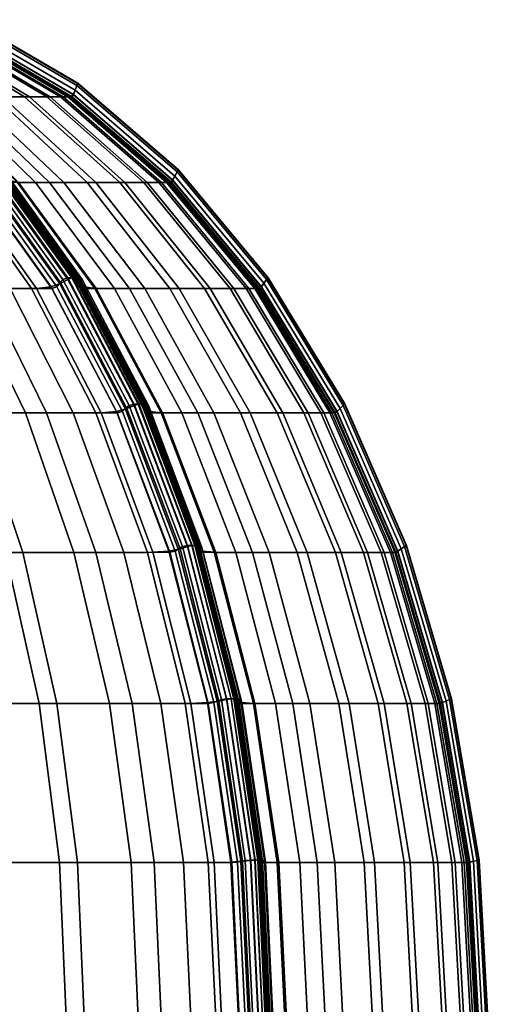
# Model space of a CAD drawing. Header units: centimetres. Extents: x -29.9 to 29.9, y 0 to 38.
# Tile 60 of 60: x 21.5 to 29.9, y 19.4 to 37. Entities that reach past the tile are written whole.
import ezdxf

# ---------------------------------------------------------------- set-up
doc = ezdxf.new("R2010")
doc.units = ezdxf.units.CM
doc.layers.add('Layer 01', color=18, linetype='Continuous', true_color=0x000000)

msp = doc.modelspace()

# ---------------------------------------------------------------- meshes
at = {"layer": 'Layer 01'}
mesh = msp.add_polyface(dxfattribs=at)
corners = [(22.271, 35.653, 2.837), (22.402, 35.653, 1.683), (20.483, 36.775, 1.575), (20.365, 36.775, 2.616), (22.024, 35.653, 4.318), (20.141, 36.775, 3.957), (21.712, 35.653, -5.649), (21.232, 35.653, -7.272), (19.421, 36.775, -6.644), (19.857, 36.775, -5.166), (22.084, 35.653, -3.931), (20.196, 36.775, -3.603), (21.52, 34.121, 11.14), (22.075, 34.121, 9.92), (20.47, 35.653, 9.177), (19.96, 35.653, 10.297), (21.627, 35.653, 5.964), (19.78, 36.775, 5.455), (21.091, 35.653, 7.637), (19.292, 36.775, 6.978), (22.316, 35.653, -2.287), (20.407, 36.775, -2.114), (22.434, 35.653, -1.062), (20.514, 36.775, -1.007), (20.556, 36.781, -0.514), (22.481, 35.658, -0.519), (20.572, 36.819, -0.409), (22.501, 35.694, -0.406), (22.495, 35.694, 0.576), (20.565, 36.819, 0.565), (20.538, 36.781, 0.926), (22.462, 35.658, 0.97), (19.729, 35.658, 10.791), (21.27, 34.125, 11.676), (19.69, 35.694, 10.899), (21.231, 34.158, 11.792), (21.317, 34.158, -11.63), (19.769, 35.694, -10.748), (19.938, 35.658, -10.391), (21.496, 34.125, -11.245), (20.242, 35.653, -9.744), (21.825, 34.121, -10.543), (21.231, 34.158, 11.792), (19.69, 35.694, 10.899), (19.71, 35.776, 10.925), (21.259, 34.233, 11.821), (19.713, 35.858, 10.981), (21.27, 34.307, 11.881), (22.501, 35.694, -0.406), (20.572, 36.819, -0.409), (20.592, 36.907, -0.396), (22.532, 35.776, -0.394), (20.613, 36.995, -0.347), (22.562, 35.858, -0.347), (22.531, 35.776, 0.344), (20.592, 36.907, 0.351), (22.564, 35.858, 0.199), (20.615, 36.995, 0.212), (21.232, 34.233, -11.868), (19.685, 35.776, -10.967), (21.192, 34.307, -12.02), (19.64, 35.858, -11.11), (22.579, 35.894, 0.086), (20.626, 37.033, 0.096), (22.581, 35.899, -0.042), (20.627, 37.039, -0.038), (22.577, 35.894, -0.209), (20.624, 37.033, -0.208), (19.511, 35.894, 11.364), (21.076, 34.34, 12.257), (21.14, 34.344, 12.153), (19.576, 35.899, 11.254), (21.218, 34.34, 12.009), (19.657, 35.894, 11.108), (21.153, 34.34, -12.124), (19.597, 35.894, -11.215), (21.095, 34.344, -12.231), (19.535, 35.899, -11.326)]
mesh.append_faces([[corners[k] for k in face] for face in [(0, 1, 2, 3), (4, 0, 3, 5), (6, 7, 8, 9), (10, 6, 9, 11), (12, 13, 14, 15), (16, 4, 5, 17), (18, 16, 17, 19), (20, 10, 11, 21), (22, 20, 21, 23), (22, 23, 24, 25), (25, 24, 26, 27), (28, 29, 30, 31), (31, 30, 2, 1), (12, 15, 32, 33), (33, 32, 34, 35), (36, 37, 38, 39), (39, 38, 40, 41), (42, 43, 44, 45), (45, 44, 46, 47), (48, 49, 50, 51), (51, 50, 52, 53), (29, 28, 54, 55), (55, 54, 56, 57), (37, 36, 58, 59), (59, 58, 60, 61), (57, 56, 62, 63), (63, 62, 64, 65), (65, 64, 66, 67), (67, 66, 53, 52), (68, 69, 70, 71), (71, 70, 72, 73), (73, 72, 47, 46), (61, 60, 74, 75), (75, 74, 76, 77)]])
mesh = msp.add_polyface(dxfattribs=at)
corners = [(25.598, 32.215, 3.221), (25.752, 32.215, 1.871), (24.173, 34.121, 1.783), (24.03, 34.121, 3.04), (25.311, 32.215, 4.95), (23.762, 34.121, 4.652), (22.271, 35.653, 2.837), (22.024, 35.653, 4.318), (22.402, 35.653, 1.683), (23.826, 34.121, -4.234), (23.424, 34.121, -6.094), (21.712, 35.653, -5.649), (22.084, 35.653, -3.931), (23.507, 32.215, 10.582), (24.232, 32.215, 8.789), (22.751, 34.121, 8.246), (22.075, 34.121, 9.92), (24.854, 32.215, 6.854), (23.333, 34.121, 6.434), (24.207, 34.121, -1.113), (24.078, 34.121, -2.447), (22.316, 35.653, -2.287), (22.434, 35.653, -1.062), (25.787, 32.215, -1.158), (24.258, 34.125, -0.523), (25.842, 32.22, -0.527), (24.283, 34.158, -0.404), (25.871, 32.248, -0.401), (25.864, 32.248, 0.597), (24.276, 34.158, 0.587), (24.239, 34.125, 1.01), (25.822, 32.22, 1.045), (22.481, 35.658, -0.519), (22.501, 35.694, -0.406), (22.495, 35.694, 0.576), (22.462, 35.658, 0.97), (24.283, 34.158, -0.404), (22.501, 35.694, -0.406), (22.532, 35.776, -0.394), (24.322, 34.233, -0.392), (22.562, 35.858, -0.347), (24.361, 34.307, -0.346), (24.322, 34.233, 0.339), (22.531, 35.776, 0.344), (24.363, 34.307, 0.186), (22.564, 35.858, 0.199), (25.871, 32.248, -0.401), (24.283, 34.158, -0.404), (25.918, 32.313, -0.39), (25.965, 32.379, -0.346), (25.918, 32.313, 0.333), (25.967, 32.379, 0.175), (25.989, 32.407, 0.068), (24.381, 34.34, 0.077), (25.992, 32.411, -0.048), (24.384, 34.344, -0.045), (25.987, 32.407, -0.21), (24.38, 34.34, -0.209), (22.579, 35.894, 0.086), (22.581, 35.899, -0.042), (22.577, 35.894, -0.209)]
mesh.append_faces([[corners[k] for k in face] for face in [(0, 1, 2, 3), (4, 0, 3, 5), (5, 3, 6, 7), (3, 2, 8, 6), (9, 10, 11, 12), (13, 14, 15, 16), (17, 4, 5, 18), (14, 17, 18, 15), (19, 20, 21, 22), (20, 9, 12, 21), (23, 19, 24, 25), (25, 24, 26, 27), (28, 29, 30, 31), (31, 30, 2, 1), (19, 22, 32, 24), (24, 32, 33, 26), (29, 34, 35, 30), (30, 35, 8, 2), (36, 37, 38, 39), (39, 38, 40, 41), (34, 29, 42, 43), (43, 42, 44, 45), (46, 47, 39, 48), (48, 39, 41, 49), (29, 28, 50, 42), (42, 50, 51, 44), (44, 51, 52, 53), (53, 52, 54, 55), (55, 54, 56, 57), (57, 56, 49, 41), (45, 44, 53, 58), (58, 53, 55, 59), (59, 55, 57, 60), (60, 57, 41, 40)]])
mesh = msp.add_polyface(dxfattribs=at)
corners = [(23.424, 34.121, -6.094), (22.904, 34.121, -7.852), (21.232, 35.653, -7.272), (21.712, 35.653, -5.649), (21.753, 32.215, -13.896), (20.918, 32.215, -15.067), (19.629, 34.121, -14.158), (20.407, 34.121, -13.067), (22.33, 34.121, -9.382), (20.705, 35.653, -8.679), (21.825, 34.121, -10.543), (20.242, 35.653, -9.744), (22.911, 32.215, 11.891), (23.507, 32.215, 10.582), (22.075, 34.121, 9.92), (21.52, 34.121, 11.14), (22.751, 34.121, 8.246), (21.091, 35.653, 7.637), (20.47, 35.653, 9.177), (23.333, 34.121, 6.434), (21.627, 35.653, 5.964), (23.762, 34.121, 4.652), (22.024, 35.653, 4.318), (23.272, 30.013, 14.134), (22.101, 32.248, 13.449), (21.84, 32.22, 13.817), (22.997, 29.989, 14.519), (20.73, 34.158, 12.646), (20.486, 34.125, 12.994), (20.043, 34.121, 13.63), (21.366, 32.215, 14.497), (21.27, 34.125, 11.676), (22.644, 32.22, 12.465), (21.231, 34.158, 11.792), (22.605, 32.248, 12.588), (20.746, 34.125, -12.582), (22.116, 32.22, -13.378), (20.828, 34.158, -12.491), (22.204, 32.248, -13.283), (22.697, 32.248, -12.415), (21.317, 34.158, -11.63), (21.496, 34.125, -11.245), (22.885, 32.22, -12.006), (23.237, 32.215, -11.255), (22.204, 32.248, -13.283), (20.828, 34.158, -12.491), (20.867, 34.233, -12.5), (22.25, 32.313, -13.297), (20.924, 34.307, -12.48), (22.313, 32.379, -13.282), (22.612, 32.313, -12.67), (21.232, 34.233, -11.868), (22.575, 32.379, -12.831), (21.192, 34.307, -12.02), (22.605, 32.248, 12.588), (21.231, 34.158, 11.792), (21.259, 34.233, 11.821), (22.641, 32.313, 12.621), (21.27, 34.307, 11.881), (22.659, 32.379, 12.683), (22.279, 32.313, 13.247), (20.894, 34.233, 12.454), (22.4, 32.379, 13.135), (21.006, 34.307, 12.343), (22.472, 32.407, 13.054), (21.076, 34.34, 12.257), (22.533, 32.411, 12.954), (21.14, 34.344, 12.153), (22.61, 32.407, 12.812), (21.218, 34.34, 12.009), (22.541, 32.407, -12.935), (21.153, 34.34, -12.124), (22.486, 32.411, -13.037), (21.095, 34.344, -12.231), (22.401, 32.407, -13.175), (21.009, 34.34, -12.371)]
mesh.append_faces([[corners[k] for k in face] for face in [(0, 1, 2, 3), (4, 5, 6, 7), (1, 8, 9, 2), (8, 10, 11, 9), (12, 13, 14, 15), (14, 16, 17, 18), (16, 19, 20, 17), (19, 21, 22, 20), (23, 24, 25, 26), (24, 27, 28, 25), (25, 28, 29, 30), (12, 15, 31, 32), (32, 31, 33, 34), (4, 7, 35, 36), (36, 35, 37, 38), (39, 40, 41, 42), (42, 41, 10, 43), (44, 45, 46, 47), (47, 46, 48, 49), (40, 39, 50, 51), (51, 50, 52, 53), (54, 55, 56, 57), (57, 56, 58, 59), (27, 24, 60, 61), (61, 60, 62, 63), (63, 62, 64, 65), (65, 64, 66, 67), (67, 66, 68, 69), (69, 68, 59, 58), (53, 52, 70, 71), (71, 70, 72, 73), (73, 72, 74, 75), (75, 74, 49, 48)]])
mesh = msp.add_polyface(dxfattribs=at)
corners = [(24.951, 32.215, -6.491), (24.395, 32.215, -8.369), (22.904, 34.121, -7.852), (23.424, 34.121, -6.094), (25.38, 32.215, -4.505), (23.826, 34.121, -4.234), (23.779, 32.215, -10.009), (23.237, 32.215, -11.255), (21.825, 34.121, -10.543), (22.33, 34.121, -9.382), (25.649, 32.215, -2.589), (24.078, 34.121, -2.447), (25.787, 32.215, -1.158), (24.207, 34.121, -1.113), (27.196, 29.989, -0.531), (25.842, 32.22, -0.527), (25.871, 32.248, -0.401), (27.228, 30.013, -0.399), (27.221, 30.013, 0.605), (25.864, 32.248, 0.597), (25.822, 32.22, 1.045), (27.175, 29.989, 1.076), (23.817, 29.989, 13.138), (22.644, 32.22, 12.465), (22.605, 32.248, 12.588), (23.78, 30.013, 13.268), (23.876, 30.013, -13.087), (22.697, 32.248, -12.415), (22.885, 32.22, -12.006), (24.072, 29.989, -12.656), (23.381, 30.013, -13.96), (22.204, 32.248, -13.283), (22.25, 32.313, -13.297), (23.432, 30.067, -13.978), (22.313, 32.379, -13.282), (23.5, 30.121, -13.967), (23.791, 30.067, -13.356), (22.612, 32.313, -12.67), (23.757, 30.121, -13.525), (22.575, 32.379, -12.831), (27.228, 30.013, -0.399), (25.871, 32.248, -0.401), (25.918, 32.313, -0.39), (27.281, 30.067, -0.389), (25.965, 32.379, -0.346), (27.335, 30.121, -0.346), (27.281, 30.067, 0.329), (25.918, 32.313, 0.333), (27.337, 30.121, 0.166), (25.967, 32.379, 0.175), (23.78, 30.013, 13.268), (22.605, 32.248, 12.588), (22.641, 32.313, 12.621), (23.821, 30.067, 13.304), (22.659, 32.379, 12.683), (23.846, 30.121, 13.368), (22.101, 32.248, 13.449), (23.272, 30.013, 14.134), (23.462, 30.067, 13.925), (22.279, 32.313, 13.247), (23.591, 30.121, 13.812), (22.4, 32.379, 13.135), (27.362, 30.145, 0.061), (25.989, 32.407, 0.068), (27.365, 30.148, -0.05), (25.992, 32.411, -0.048), (27.36, 30.145, -0.21), (25.987, 32.407, -0.21), (23.665, 30.145, 13.734), (22.472, 32.407, 13.054), (23.724, 30.148, 13.639), (22.533, 32.411, 12.954), (23.8, 30.145, 13.498), (22.61, 32.407, 12.812), (23.727, 30.145, -13.628), (22.541, 32.407, -12.935), (23.674, 30.148, -13.726), (22.486, 32.411, -13.037), (23.59, 30.145, -13.862), (22.401, 32.407, -13.175)]
mesh.append_faces([[corners[k] for k in face] for face in [(0, 1, 2, 3), (4, 0, 3, 5), (6, 7, 8, 9), (1, 6, 9, 2), (10, 4, 5, 11), (12, 10, 11, 13), (14, 15, 16, 17), (18, 19, 20, 21), (22, 23, 24, 25), (26, 27, 28, 29), (30, 31, 32, 33), (33, 32, 34, 35), (27, 26, 36, 37), (37, 36, 38, 39), (40, 41, 42, 43), (43, 42, 44, 45), (19, 18, 46, 47), (47, 46, 48, 49), (50, 51, 52, 53), (53, 52, 54, 55), (56, 57, 58, 59), (59, 58, 60, 61), (49, 48, 62, 63), (63, 62, 64, 65), (65, 64, 66, 67), (67, 66, 45, 44), (61, 60, 68, 69), (69, 68, 70, 71), (71, 70, 72, 73), (73, 72, 55, 54), (39, 38, 74, 75), (75, 74, 76, 77), (77, 76, 78, 79), (79, 78, 35, 34)]])
mesh = msp.add_polyface(dxfattribs=at)
corners = [(22.905, 27.485, -16.468), (21.593, 27.485, -18.149), (20.761, 29.986, -17.455), (22.019, 29.986, -15.843), (23.828, 27.485, -15.175), (22.903, 29.986, -14.605), (20.918, 32.215, -15.067), (21.753, 32.215, -13.896), (19.727, 32.215, -16.591), (20.094, 27.485, -19.804), (18.534, 27.485, -21.285), (17.824, 29.986, -20.465), (19.322, 29.986, -19.043), (18.362, 32.215, -18.097), (16.942, 32.215, -19.445), (17.039, 27.485, -22.512), (15.832, 27.485, -23.405), (15.237, 29.986, -22.496), (16.393, 29.986, -21.641), (15.589, 32.215, -20.558), (16.468, 27.485, 22.905), (18.149, 27.485, 21.593), (17.455, 29.986, 20.761), (15.843, 29.986, 22.019), (16.591, 32.215, 19.727), (15.067, 32.215, 20.918), (19.804, 27.485, 20.094), (21.285, 27.485, 18.534), (20.465, 29.986, 17.824), (19.043, 29.986, 19.322), (18.097, 32.215, 18.362), (19.445, 32.215, 16.942), (24.1, 29.986, 12.532), (24.73, 29.986, 11.147), (23.507, 32.215, 10.582), (22.911, 32.215, 11.891), (21.641, 29.986, 16.393), (20.558, 32.215, 15.589), (22.496, 29.986, 15.237), (21.366, 32.215, 14.497), (22.512, 27.485, 17.039), (23.405, 27.485, 15.832), (22.997, 29.989, 14.519), (21.84, 32.22, 13.817), (24.213, 27.506, 14.685), (23.272, 30.013, 14.134), (23.927, 27.487, 15.085), (22.644, 32.22, 12.465), (23.817, 29.989, 13.138), (23.287, 29.989, -14.057), (24.228, 27.487, -14.604), (23.381, 30.013, -13.96), (24.326, 27.506, -14.504), (22.116, 32.22, -13.378), (22.204, 32.248, -13.283), (24.072, 29.989, -12.656), (22.885, 32.22, -12.006), (23.237, 32.215, -11.255), (24.444, 29.986, -11.864), (24.326, 27.506, -14.504), (23.381, 30.013, -13.96), (23.432, 30.067, -13.978), (24.382, 27.548, -14.525), (23.5, 30.121, -13.967), (24.455, 27.59, -14.518), (24.413, 27.548, 14.471), (23.462, 30.067, 13.925)]
mesh.append_faces([[corners[k] for k in face] for face in [(0, 1, 2, 3), (4, 0, 3, 5), (5, 3, 6, 7), (3, 2, 8, 6), (9, 10, 11, 12), (1, 9, 12, 2), (2, 12, 13, 8), (12, 11, 14, 13), (15, 16, 17, 18), (10, 15, 18, 11), (11, 18, 19, 14), (20, 21, 22, 23), (23, 22, 24, 25), (26, 27, 28, 29), (21, 26, 29, 22), (22, 29, 30, 24), (29, 28, 31, 30), (32, 33, 34, 35), (28, 36, 37, 31), (36, 38, 39, 37), (40, 41, 38, 36), (27, 40, 36, 28), (42, 43, 39, 38), (44, 45, 42, 46), (46, 42, 38, 41), (32, 35, 47, 48), (4, 5, 49, 50), (50, 49, 51, 52), (5, 7, 53, 49), (49, 53, 54, 51), (55, 56, 57, 58), (59, 60, 61, 62), (62, 61, 63, 64), (45, 44, 65, 66)]])
mesh = msp.add_polyface(dxfattribs=at)
corners = [(26.255, 29.986, -6.831), (25.669, 29.986, -8.811), (24.395, 32.215, -8.369), (24.951, 32.215, -6.491), (26.013, 27.485, -10.976), (25.414, 27.485, -12.353), (24.444, 29.986, -11.864), (25.017, 29.986, -10.545), (23.779, 32.215, -10.009), (23.237, 32.215, -11.255), (25.056, 27.485, 13.048), (25.714, 27.485, 11.602), (24.73, 29.986, 11.147), (24.1, 29.986, 12.532), (25.497, 29.986, 9.252), (24.232, 32.215, 8.789), (23.507, 32.215, 10.582), (26.153, 29.986, 7.212), (24.854, 32.215, 6.854), (23.817, 29.989, 13.138), (24.761, 27.487, 13.68), (23.78, 30.013, 13.268), (24.724, 27.506, 13.815), (24.824, 27.506, -13.627), (23.876, 30.013, -13.087), (24.072, 29.989, -12.656), (25.027, 27.487, -13.179), (24.738, 27.548, -13.907), (23.791, 30.067, -13.356), (24.708, 27.59, -14.082), (23.757, 30.121, -13.525), (24.724, 27.506, 13.815), (23.78, 30.013, 13.268), (23.821, 30.067, 13.304), (24.77, 27.548, 13.853), (23.846, 30.121, 13.368), (24.8, 27.59, 13.92), (25.466, 24.818, 14.256), (25.499, 24.847, 14.323), (24.413, 27.548, 14.471), (25.11, 24.818, 14.87), (25.252, 24.847, 14.756), (24.549, 27.59, 14.357), (23.462, 30.067, 13.925), (23.591, 30.121, 13.812), (24.624, 27.608, 14.281), (23.665, 30.145, 13.734), (25.327, 24.859, 14.682), (25.384, 24.861, 14.593), (24.682, 27.611, 14.189), (23.724, 30.148, 13.639), (24.756, 27.608, 14.05), (23.8, 30.145, 13.498), (25.457, 24.859, 14.455), (24.68, 27.608, -14.185), (23.727, 30.145, -13.628), (25.405, 24.847, -14.491), (25.379, 24.859, -14.593), (25.33, 24.861, -14.687), (24.629, 27.611, -14.28), (23.674, 30.148, -13.726), (24.546, 27.608, -14.415), (23.59, 30.145, -13.862), (25.247, 24.859, -14.819), (25.154, 24.847, -14.921), (24.455, 27.59, -14.518), (23.5, 30.121, -13.967)]
mesh.append_faces([[corners[k] for k in face] for face in [(0, 1, 2, 3), (4, 5, 6, 7), (1, 7, 8, 2), (7, 6, 9, 8), (10, 11, 12, 13), (12, 14, 15, 16), (14, 17, 18, 15), (10, 13, 19, 20), (20, 19, 21, 22), (23, 24, 25, 26), (26, 25, 6, 5), (24, 23, 27, 28), (28, 27, 29, 30), (31, 32, 33, 34), (34, 33, 35, 36), (37, 34, 36, 38), (39, 40, 41, 42), (43, 39, 42, 44), (44, 42, 45, 46), (42, 41, 47, 45), (45, 47, 48, 49), (46, 45, 49, 50), (50, 49, 51, 52), (49, 48, 53, 51), (51, 53, 38, 36), (52, 51, 36, 35), (30, 29, 54, 55), (29, 56, 57, 54), (54, 57, 58, 59), (55, 54, 59, 60), (60, 59, 61, 62), (59, 58, 63, 61), (61, 63, 64, 65), (62, 61, 65, 66)]])
mesh = msp.add_polyface(dxfattribs=at)
corners = [(26.635, 29.986, 5.204), (26.938, 29.986, 3.376), (25.598, 32.215, 3.221), (25.311, 32.215, 4.95), (27.101, 29.986, 1.947), (25.752, 32.215, 1.871), (27.304, 27.485, -7.103), (26.693, 27.485, -9.166), (25.669, 29.986, -8.811), (26.255, 29.986, -6.831), (27.774, 27.485, -4.921), (26.707, 29.986, -4.736), (24.951, 32.215, -6.491), (25.38, 32.215, -4.505), (26.013, 27.485, -10.976), (25.017, 29.986, -10.545), (25.714, 27.485, 11.602), (26.514, 27.485, 9.625), (25.497, 29.986, 9.252), (24.73, 29.986, 11.147), (27.198, 27.485, 7.5), (27.7, 27.485, 5.408), (26.153, 29.986, 7.212), (24.854, 32.215, 6.854), (28.07, 27.485, -2.809), (26.991, 29.986, -2.711), (28.223, 27.485, -1.228), (27.137, 29.986, -1.197), (25.649, 32.215, -2.589), (25.787, 32.215, -1.158), (28.016, 27.485, 3.501), (28.185, 27.485, 2.009), (27.196, 29.989, -0.531), (28.284, 27.487, -0.533), (27.228, 30.013, -0.399), (28.319, 27.506, -0.397), (28.312, 27.506, 0.611), (27.221, 30.013, 0.605), (27.175, 29.989, 1.076), (28.263, 27.487, 1.1), (25.842, 32.22, -0.527), (25.822, 32.22, 1.045), (28.319, 27.506, -0.397), (27.228, 30.013, -0.399), (27.281, 30.067, -0.389), (28.378, 27.548, -0.388), (27.335, 30.121, -0.346), (28.437, 27.59, -0.345), (28.378, 27.548, 0.325), (27.281, 30.067, 0.329), (28.439, 27.59, 0.158), (27.337, 30.121, 0.166), (28.466, 27.608, 0.056), (27.362, 30.145, 0.061), (29.246, 24.847, 0.153), (29.275, 24.859, 0.052), (29.279, 24.861, -0.054), (28.47, 27.611, -0.053), (27.365, 30.148, -0.05), (28.465, 27.608, -0.21), (27.36, 30.145, -0.21), (29.274, 24.859, -0.211), (29.245, 24.847, -0.345)]
mesh.append_faces([[corners[k] for k in face] for face in [(0, 1, 2, 3), (1, 4, 5, 2), (6, 7, 8, 9), (10, 6, 9, 11), (11, 9, 12, 13), (7, 14, 15, 8), (16, 17, 18, 19), (20, 21, 0, 22), (17, 20, 22, 18), (22, 0, 3, 23), (24, 10, 11, 25), (26, 24, 25, 27), (27, 25, 28, 29), (25, 11, 13, 28), (30, 31, 4, 1), (21, 30, 1, 0), (26, 27, 32, 33), (33, 32, 34, 35), (36, 37, 38, 39), (39, 38, 4, 31), (27, 29, 40, 32), (38, 41, 5, 4), (42, 43, 44, 45), (45, 44, 46, 47), (37, 36, 48, 49), (49, 48, 50, 51), (51, 50, 52, 53), (50, 54, 55, 52), (52, 55, 56, 57), (53, 52, 57, 58), (58, 57, 59, 60), (57, 56, 61, 59), (59, 61, 62, 47), (60, 59, 47, 46)]])
mesh = msp.add_polyface(dxfattribs=at)
corners = [(24.506, 24.776, -15.592), (23.554, 24.776, -16.926), (22.905, 27.485, -16.468), (23.828, 27.485, -15.175), (25.058, 19, -15.932), (24.083, 19, -17.299), (23.95, 21.924, -17.205), (24.919, 21.924, -15.847), (23.67, 19, 17.9), (24.614, 19, 16.624), (24.477, 21.924, 16.534), (23.539, 21.924, 17.802), (24.071, 24.776, 16.268), (23.15, 24.776, 17.513), (25.465, 19, 15.418), (25.324, 21.931, 15.335), (25.024, 21.925, 15.751), (25.164, 19, 15.837), (24.903, 24.79, 15.089), (24.608, 24.777, 15.499), (24.213, 27.506, 14.685), (23.927, 27.487, 15.085), (23.405, 27.485, 15.832), (25.756, 24.776, 13.427), (25.056, 27.485, 13.048), (24.761, 27.487, 13.68), (25.453, 24.777, 14.078), (24.724, 27.506, 13.815), (25.416, 24.79, 14.216), (24.228, 27.487, -14.604), (24.918, 24.777, -15.004), (24.326, 27.506, -14.504), (25.02, 24.79, -14.902), (25.339, 21.925, -15.249), (25.48, 19, -15.331), (25.442, 21.931, -15.145), (25.584, 19, -15.227), (25.519, 24.79, -14.022), (24.824, 27.506, -13.627), (25.027, 27.487, -13.179), (25.727, 24.777, -13.562), (25.535, 21.945, 15.114), (25.11, 24.818, 14.87), (25.678, 19, 15.196), (25.68, 21.96, 14.999), (25.252, 24.847, 14.756), (25.02, 24.79, -14.902), (24.326, 27.506, -14.504), (24.382, 27.548, -14.525), (25.079, 24.818, -14.926), (24.455, 27.59, -14.518), (25.154, 24.847, -14.921), (25.433, 24.818, -14.311), (24.738, 27.548, -13.907), (25.405, 24.847, -14.491), (24.708, 27.59, -14.082), (25.416, 24.79, 14.216), (24.724, 27.506, 13.815), (24.77, 27.548, 13.853), (25.466, 24.818, 14.256), (24.413, 27.548, 14.471), (25.442, 21.931, -15.145), (25.02, 24.79, -14.902), (25.503, 21.945, -15.17), (25.58, 21.96, -15.167), (25.756, 21.966, 14.927), (25.327, 24.859, 14.682), (25.33, 24.861, -14.687), (25.757, 21.967, -14.934), (25.674, 21.966, -15.066), (25.247, 24.859, -14.819)]
mesh.append_faces([[corners[k] for k in face] for face in [(0, 1, 2, 3), (4, 5, 6, 7), (7, 6, 1, 0), (8, 9, 10, 11), (11, 10, 12, 13), (14, 15, 16, 17), (15, 18, 19, 16), (16, 19, 12, 10), (17, 16, 10, 9), (18, 20, 21, 19), (19, 21, 22, 12), (23, 24, 25, 26), (26, 25, 27, 28), (0, 3, 29, 30), (30, 29, 31, 32), (4, 7, 33, 34), (7, 0, 30, 33), (33, 30, 32, 35), (34, 33, 35, 36), (37, 38, 39, 40), (18, 15, 41, 42), (15, 14, 43, 41), (42, 41, 44, 45), (46, 47, 48, 49), (49, 48, 50, 51), (38, 37, 52, 53), (53, 52, 54, 55), (56, 57, 58, 59), (20, 18, 42, 60), (61, 62, 49, 63), (63, 49, 51, 64), (45, 44, 65, 66), (67, 68, 69, 70), (70, 69, 64, 51)]])
mesh = msp.add_polyface(dxfattribs=at)
corners = [(28.557, 24.776, -5.057), (28.073, 24.776, -7.303), (27.304, 27.485, -7.103), (27.774, 27.485, -4.921), (27.444, 24.776, -9.427), (26.693, 27.485, -9.166), (26.742, 24.776, -11.292), (26.013, 27.485, -10.976), (26.124, 24.776, -12.712), (25.414, 27.485, -12.353), (25.756, 24.776, 13.427), (26.435, 24.776, 11.936), (25.714, 27.485, 11.602), (25.056, 27.485, 13.048), (27.259, 24.776, 9.898), (26.514, 27.485, 9.625), (27.963, 24.776, 7.711), (27.198, 27.485, 7.5), (28.48, 24.776, 5.558), (27.7, 27.485, 5.408), (29.019, 24.776, -1.25), (28.861, 24.776, -2.881), (28.07, 27.485, -2.809), (28.223, 27.485, -1.228), (28.805, 24.776, 3.592), (28.016, 27.485, 3.501), (28.98, 24.776, 2.053), (28.185, 27.485, 2.009), (28.284, 27.487, -0.533), (29.082, 24.777, -0.535), (28.319, 27.506, -0.397), (29.119, 24.79, -0.396), (29.111, 24.79, 0.616), (28.312, 27.506, 0.611), (28.263, 27.487, 1.1), (29.061, 24.777, 1.118), (25.727, 24.777, -13.562), (25.027, 27.487, -13.179), (29.119, 24.79, -0.396), (28.319, 27.506, -0.397), (28.378, 27.548, -0.388), (29.182, 24.818, -0.387), (28.437, 27.59, -0.345), (29.245, 24.847, -0.345), (29.181, 24.818, 0.323), (28.378, 27.548, 0.325), (29.246, 24.847, 0.153), (28.439, 27.59, 0.158), (29.671, 21.945, -0.387), (29.737, 21.96, -0.345), (29.671, 21.945, 0.321), (29.738, 21.96, 0.15), (25.433, 24.818, -14.311), (25.856, 21.945, -14.557), (25.829, 21.96, -14.74), (25.405, 24.847, -14.491), (25.889, 21.945, 14.501), (25.466, 24.818, 14.256), (25.499, 24.847, 14.323), (25.925, 21.96, 14.57), (29.768, 21.966, 0.049), (29.275, 24.859, 0.052), (29.773, 21.967, -0.055), (29.279, 24.861, -0.054), (29.767, 21.966, -0.211), (29.274, 24.859, -0.211), (25.327, 24.859, 14.682), (25.756, 21.966, 14.927), (25.811, 21.967, 14.839), (25.384, 24.861, 14.593), (25.884, 21.966, 14.701), (25.457, 24.859, 14.455), (25.805, 21.966, -14.842), (25.379, 24.859, -14.593), (25.757, 21.967, -14.934), (25.33, 24.861, -14.687)]
mesh.append_faces([[corners[k] for k in face] for face in [(0, 1, 2, 3), (1, 4, 5, 2), (4, 6, 7, 5), (6, 8, 9, 7), (10, 11, 12, 13), (11, 14, 15, 12), (14, 16, 17, 15), (16, 18, 19, 17), (20, 21, 22, 23), (21, 0, 3, 22), (18, 24, 25, 19), (24, 26, 27, 25), (20, 23, 28, 29), (29, 28, 30, 31), (32, 33, 34, 35), (35, 34, 27, 26), (36, 37, 9, 8), (38, 39, 40, 41), (41, 40, 42, 43), (33, 32, 44, 45), (45, 44, 46, 47), (48, 41, 43, 49), (44, 50, 51, 46), (52, 53, 54, 55), (56, 57, 58, 59), (46, 51, 60, 61), (61, 60, 62, 63), (63, 62, 64, 65), (65, 64, 49, 43), (66, 67, 68, 69), (69, 68, 70, 71), (71, 70, 59, 58), (55, 54, 72, 73), (73, 72, 74, 75)]])
mesh = msp.add_polyface(dxfattribs=at)
corners = [(23.554, 24.776, -16.926), (22.202, 24.776, -18.658), (21.593, 27.485, -18.149), (22.905, 27.485, -16.468), (24.083, 19, -17.299), (22.698, 19, -19.073), (22.573, 21.924, -18.968), (23.95, 21.924, -17.205), (21.121, 19, -20.815), (21.005, 21.924, -20.701), (19.477, 19, -22.375), (19.37, 21.924, -22.252), (19.054, 24.776, -21.885), (20.66, 24.776, -20.361), (20.094, 27.485, -19.804), (18.534, 27.485, -21.285), (17.9, 19, -23.67), (17.802, 21.924, -23.539), (16.624, 19, -24.614), (16.534, 21.924, -24.477), (16.268, 24.776, -24.071), (17.513, 24.776, -23.15), (17.039, 27.485, -22.512), (15.832, 27.485, -23.405), (15.592, 24.776, 24.506), (16.926, 24.776, 23.554), (16.468, 27.485, 22.905), (15.175, 27.485, 23.828), (18.658, 24.776, 22.202), (18.149, 27.485, 21.593), (15.932, 19, 25.058), (17.299, 19, 24.083), (17.205, 21.924, 23.95), (15.847, 21.924, 24.919), (19.073, 19, 22.698), (18.968, 21.924, 22.573), (20.815, 19, 21.121), (20.701, 21.924, 21.005), (22.375, 19, 19.477), (22.252, 21.924, 19.37), (21.885, 24.776, 19.054), (20.361, 24.776, 20.66), (19.804, 27.485, 20.094), (21.285, 27.485, 18.534), (23.67, 19, 17.9), (23.539, 21.924, 17.802), (23.15, 24.776, 17.513), (22.512, 27.485, 17.039), (24.071, 24.776, 16.268), (23.405, 27.485, 15.832), (15.751, 21.925, -25.024), (15.499, 24.777, -24.608), (15.837, 19, -25.164)]
mesh.append_faces([[corners[k] for k in face] for face in [(0, 1, 2, 3), (4, 5, 6, 7), (7, 6, 1, 0), (5, 8, 9, 6), (8, 10, 11, 9), (9, 11, 12, 13), (6, 9, 13, 1), (1, 13, 14, 2), (13, 12, 15, 14), (10, 16, 17, 11), (16, 18, 19, 17), (17, 19, 20, 21), (11, 17, 21, 12), (12, 21, 22, 15), (21, 20, 23, 22), (24, 25, 26, 27), (25, 28, 29, 26), (30, 31, 32, 33), (31, 34, 35, 32), (32, 35, 28, 25), (33, 32, 25, 24), (34, 36, 37, 35), (36, 38, 39, 37), (37, 39, 40, 41), (35, 37, 41, 28), (28, 41, 42, 29), (41, 40, 43, 42), (38, 44, 45, 39), (39, 45, 46, 40), (40, 46, 47, 43), (46, 48, 49, 47), (50, 51, 20, 19), (52, 50, 19, 18)]])
mesh = msp.add_polyface(dxfattribs=at)
corners = [(28.055, 19, -9.639), (27.337, 19, -11.549), (27.187, 21.924, -11.484), (27.901, 21.924, -9.585), (26.704, 19, -13.004), (26.558, 21.924, -12.931), (26.124, 24.776, -12.712), (26.742, 24.776, -11.292), (27.444, 24.776, -9.427), (26.327, 19, 13.735), (27.022, 19, 12.207), (26.874, 21.924, 12.139), (26.183, 21.924, 13.657), (27.867, 19, 10.121), (27.714, 21.924, 10.065), (27.259, 24.776, 9.898), (26.435, 24.776, 11.936), (25.756, 24.776, 13.427), (25.875, 21.925, 14.32), (26.017, 19, 14.401), (25.453, 24.777, 14.078), (25.416, 24.79, 14.216), (25.837, 21.931, 14.461), (25.979, 19, 14.543), (26.085, 19, -14.345), (25.943, 21.931, -14.263), (26.153, 21.925, -13.795), (26.297, 19, -13.874), (25.519, 24.79, -14.022), (25.727, 24.777, -13.562), (25.535, 21.945, 15.114), (25.678, 19, 15.196), (25.824, 19, 15.081), (25.68, 21.96, 14.999), (25.584, 19, -15.227), (25.442, 21.931, -15.145), (25.503, 21.945, -15.17), (25.646, 19, -15.253), (25.58, 21.96, -15.167), (25.724, 19, -15.25), (25.856, 21.945, -14.557), (25.433, 24.818, -14.311), (25.999, 19, -14.64), (25.972, 19, -14.824), (25.829, 21.96, -14.74), (25.979, 19, 14.543), (25.837, 21.931, 14.461), (25.889, 21.945, 14.501), (26.032, 19, 14.584), (25.837, 21.931, 14.461), (25.416, 24.79, 14.216), (25.466, 24.818, 14.256), (25.925, 21.96, 14.57), (26.069, 19, 14.653), (25.9, 19, 15.009), (25.756, 21.966, 14.927), (25.956, 19, 14.922), (25.811, 21.967, 14.839), (26.028, 19, 14.784), (25.884, 21.966, 14.701), (25.948, 19, -14.926), (25.805, 21.966, -14.842), (25.9, 19, -15.017), (25.757, 21.967, -14.934), (25.818, 19, -15.149), (25.674, 21.966, -15.066)]
mesh.append_faces([[corners[k] for k in face] for face in [(0, 1, 2, 3), (1, 4, 5, 2), (2, 5, 6, 7), (3, 2, 7, 8), (9, 10, 11, 12), (10, 13, 14, 11), (11, 14, 15, 16), (12, 11, 16, 17), (9, 12, 18, 19), (12, 17, 20, 18), (18, 20, 21, 22), (19, 18, 22, 23), (24, 25, 26, 27), (25, 28, 29, 26), (26, 29, 6, 5), (27, 26, 5, 4), (30, 31, 32, 33), (34, 35, 36, 37), (37, 36, 38, 39), (28, 25, 40, 41), (25, 24, 42, 40), (40, 42, 43, 44), (45, 46, 47, 48), (49, 50, 51, 47), (48, 47, 52, 53), (33, 32, 54, 55), (55, 54, 56, 57), (57, 56, 58, 59), (59, 58, 53, 52), (44, 43, 60, 61), (61, 60, 62, 63), (63, 62, 64, 65), (65, 64, 39, 38)]])
mesh = msp.add_polyface(dxfattribs=at)
corners = [(29.667, 19, -1.269), (29.506, 19, -2.939), (29.343, 21.924, -2.925), (29.504, 21.924, -1.264), (29.194, 19, -5.168), (29.033, 21.924, -5.14), (28.557, 24.776, -5.057), (28.861, 24.776, -2.881), (29.019, 24.776, -1.25), (28.699, 19, -7.466), (28.541, 21.924, -7.425), (28.055, 19, -9.639), (27.901, 21.924, -9.585), (27.444, 24.776, -9.427), (28.073, 24.776, -7.303), (27.867, 19, 10.121), (28.587, 19, 7.883), (28.43, 21.924, 7.84), (27.714, 21.924, 10.065), (29.116, 19, 5.68), (28.956, 21.924, 5.65), (28.48, 24.776, 5.558), (27.963, 24.776, 7.711), (27.259, 24.776, 9.898), (29.763, 19, 0.62), (29.599, 21.931, 0.619), (29.547, 21.925, 1.129), (29.711, 19, 1.133), (29.111, 24.79, 0.616), (29.061, 24.777, 1.118), (28.98, 24.776, 2.053), (29.465, 21.924, 2.081), (29.628, 19, 2.09), (29.568, 21.925, -0.536), (29.732, 19, -0.537), (29.082, 24.777, -0.535), (29.119, 24.79, -0.396), (29.606, 21.931, -0.395), (29.77, 19, -0.395), (29.449, 19, 3.666), (29.287, 21.924, 3.648), (28.805, 24.776, 3.592), (29.77, 19, -0.395), (29.606, 21.931, -0.395), (29.671, 21.945, -0.387), (29.836, 19, -0.386), (29.606, 21.931, -0.395), (29.119, 24.79, -0.396), (29.182, 24.818, -0.387), (29.737, 21.96, -0.345), (29.903, 19, -0.345), (29.671, 21.945, 0.321), (29.181, 24.818, 0.323), (29.836, 19, 0.321), (29.904, 19, 0.148), (29.738, 21.96, 0.15), (29.935, 19, 0.048), (29.768, 21.966, 0.049), (29.939, 19, -0.055), (29.773, 21.967, -0.055), (29.933, 19, -0.211), (29.767, 21.966, -0.211)]
mesh.append_faces([[corners[k] for k in face] for face in [(0, 1, 2, 3), (1, 4, 5, 2), (2, 5, 6, 7), (3, 2, 7, 8), (4, 9, 10, 5), (9, 11, 12, 10), (10, 12, 13, 14), (5, 10, 14, 6), (15, 16, 17, 18), (16, 19, 20, 17), (17, 20, 21, 22), (18, 17, 22, 23), (24, 25, 26, 27), (25, 28, 29, 26), (26, 29, 30, 31), (27, 26, 31, 32), (0, 3, 33, 34), (3, 8, 35, 33), (33, 35, 36, 37), (34, 33, 37, 38), (19, 39, 40, 20), (39, 32, 31, 40), (40, 31, 30, 41), (20, 40, 41, 21), (42, 43, 44, 45), (46, 47, 48, 44), (45, 44, 49, 50), (28, 25, 51, 52), (25, 24, 53, 51), (51, 53, 54, 55), (55, 54, 56, 57), (57, 56, 58, 59), (59, 58, 60, 61), (61, 60, 50, 49)]])

doc.saveas('drawing.dxf')
